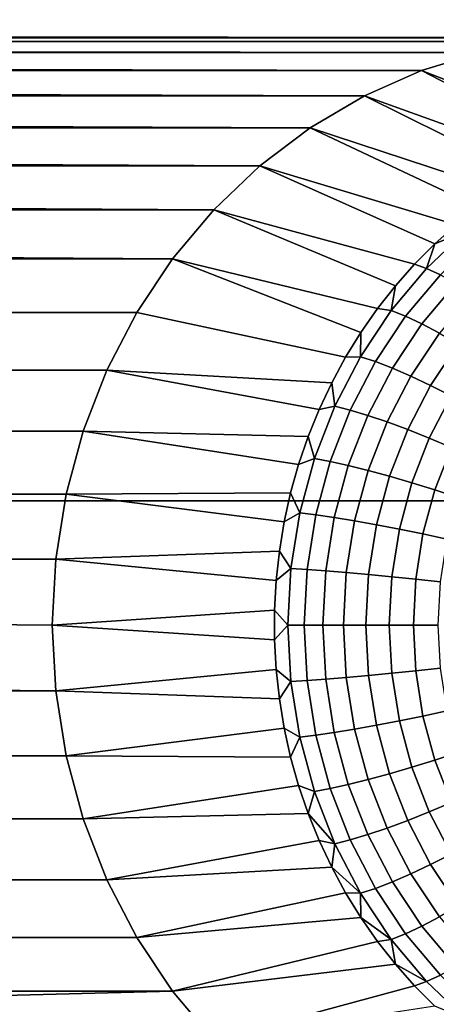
# Model space of a CAD drawing. Header units: metres. Extents: x -22 to 239, y -22 to 22.
# Tile 238 of 256: x 227.399 to 228.115, y -8.083 to -6.391. Entities that reach past the tile are written whole.
import ezdxf

# ---------------------------------------------------------------- set-up
doc = ezdxf.new("R2010")
doc.units = ezdxf.units.M
doc.layers.add('solid_10_151_033_XXX', color=7, linetype='CONTINUOUS')

msp = doc.modelspace()

# ---------------------------------------------------------------- linework, layer by layer
at = {"layer": 'solid_10_151_033_XXX'}
for points in [[(225.548538, -6.226433, 230.12645), (225.206329, -7.217679, 230.001892), (237.347992, -7.217677, 196.642944), (237.690201, -6.226431, 196.767502)], [(212.832291, -6.262797, 184.314514), (233.388245, -6.391063, 191.796265), (228.40274, -6.421983, 189.981689), (209.451569, -6.391066, 183.08403)], [(214.437057, -6.421983, 184.898605), (209.451569, -6.391066, 183.08403), (228.40274, -6.421983, 189.981689)], [(214.437057, -6.421983, 184.898605), (228.40274, -6.421983, 189.981689), (228.2966, -6.428329, 189.943054)], [(214.543213, -6.428329, 184.937241), (214.437057, -6.421983, 184.898605), (228.2966, -6.428329, 189.943054)], [(214.543213, -6.428329, 184.937241), (228.2966, -6.428329, 189.943054), (228.191711, -6.447292, 189.904892)], [(214.648087, -6.447292, 184.975403), (214.543213, -6.428329, 184.937241), (228.191711, -6.447292, 189.904892)], [(214.648087, -6.447292, 184.975403), (228.191711, -6.447292, 189.904892), (228.08963, -6.478591, 189.867737)], [(214.750168, -6.478591, 185.012558), (214.648087, -6.447292, 184.975403), (228.08963, -6.478591, 189.867737)], [(228.446823, -6.584462, 189.197372), (228.40094, -6.599083, 189.180679), (228.08963, -6.478591, 189.867737), (228.191711, -6.447292, 189.904892)], [(214.750168, -6.478591, 185.012558), (228.08963, -6.478591, 189.867737), (227.991302, -6.52194, 189.83194)], [(214.848511, -6.52194, 185.048355), (214.750168, -6.478591, 185.012558), (227.991302, -6.52194, 189.83194)], [(228.355927, -6.616518, 189.164291), (228.311935, -6.63671, 189.148285), (227.991302, -6.52194, 189.83194), (228.08963, -6.478591, 189.867737)], [(228.40094, -6.599083, 189.180679), (228.355927, -6.616518, 189.164291), (228.08963, -6.478591, 189.867737)], [(214.848511, -6.52194, 185.048355), (227.991302, -6.52194, 189.83194), (227.898346, -6.576612, 189.798111)], [(214.941467, -6.576612, 185.082184), (214.848511, -6.52194, 185.048355), (227.898346, -6.576612, 189.798111)], [(228.269135, -6.659589, 189.132706), (228.227646, -6.685079, 189.117599), (227.898346, -6.576612, 189.798111), (227.991302, -6.52194, 189.83194)], [(228.311935, -6.63671, 189.148285), (228.269135, -6.659589, 189.132706), (227.991302, -6.52194, 189.83194)], [(214.941467, -6.576612, 185.082184), (227.898346, -6.576612, 189.798111), (227.811554, -6.642142, 189.766525)], [(215.028244, -6.642142, 185.11377), (214.941467, -6.576612, 185.082184), (227.811554, -6.642142, 189.766525)], [(228.187622, -6.713092, 189.103027), (228.149185, -6.743535, 189.08905), (227.811554, -6.642142, 189.766525), (227.898346, -6.576612, 189.798111)], [(228.227646, -6.685079, 189.117599), (228.187622, -6.713092, 189.103027), (227.898346, -6.576612, 189.798111)], [(215.028244, -6.642142, 185.11377), (227.811554, -6.642142, 189.766525), (227.7323, -6.717515, 189.737671)], [(215.107498, -6.717515, 185.142624), (215.028244, -6.642142, 185.11377), (227.7323, -6.717515, 189.737671)], [(228.112488, -6.776303, 189.075684), (228.077652, -6.811287, 189.063004), (227.7323, -6.717515, 189.737671), (227.811554, -6.642142, 189.766525)], [(228.149185, -6.743535, 189.08905), (228.112488, -6.776303, 189.075684), (227.811554, -6.642142, 189.766525)], [(215.107498, -6.717515, 185.142624), (227.7323, -6.717515, 189.737671), (227.661469, -6.801858, 189.711899)], [(215.178329, -6.801858, 185.168396), (215.107498, -6.717515, 185.142624), (227.661469, -6.801858, 189.711899)], [(228.013977, -6.88742, 189.039841), (227.661469, -6.801858, 189.711899), (227.7323, -6.717515, 189.737671), (228.044769, -6.848368, 189.051041)], [(228.077652, -6.811287, 189.063004), (228.044769, -6.848368, 189.051041), (227.7323, -6.717515, 189.737671)], [(228.166336, -6.753716, 189.052063), (228.112488, -6.776303, 189.075684), (228.149185, -6.743535, 189.08905)], [(228.188812, -6.765988, 189.018921), (228.121979, -6.829546, 188.994583), (228.098267, -6.818447, 189.027298), (228.166336, -6.753716, 189.052063)], [(228.166336, -6.753716, 189.052063), (228.098267, -6.818447, 189.027298), (228.112488, -6.776303, 189.075684)], [(228.112488, -6.776303, 189.075684), (228.098267, -6.818447, 189.027298), (228.077652, -6.811287, 189.063004)], [(215.239914, -6.894212, 185.190811), (215.178329, -6.801858, 185.168396), (227.661469, -6.801858, 189.711899), (227.599899, -6.894212, 189.689484)], [(227.959061, -6.970903, 189.019836), (227.599899, -6.894212, 189.689484), (227.661469, -6.801858, 189.711899), (227.985382, -6.928311, 189.029419)], [(228.013977, -6.88742, 189.039841), (227.985382, -6.928311, 189.029419), (227.661469, -6.801858, 189.711899)], [(228.098267, -6.818447, 189.027298), (228.037445, -6.890881, 189.005157), (228.044769, -6.848368, 189.051041), (228.077652, -6.811287, 189.063004)], [(228.121979, -6.829546, 188.994583), (228.062256, -6.900668, 188.972855), (228.037445, -6.890881, 189.005157), (228.098267, -6.818447, 189.027298)], [(228.148315, -6.844364, 188.965561), (228.090057, -6.913733, 188.944366), (228.062256, -6.900668, 188.972855), (228.121979, -6.829546, 188.994583)], [(228.037445, -6.890881, 189.005157), (228.013977, -6.88742, 189.039841), (228.044769, -6.848368, 189.051041)], [(228.176758, -6.862611, 188.940796), (228.120316, -6.929822, 188.920242), (228.090057, -6.913733, 188.944366), (228.148315, -6.844364, 188.965561)], [(215.29129, -6.99313, 185.209518), (215.239914, -6.894212, 185.190811), (227.599899, -6.894212, 189.689484), (227.548523, -6.99313, 189.670776)], [(227.959061, -6.970903, 189.019836), (227.935104, -7.015052, 189.011124), (227.548523, -6.99313, 189.670776), (227.599899, -6.894212, 189.689484)], [(228.037445, -6.890881, 189.005157), (227.984619, -6.970107, 188.985931), (227.985382, -6.928311, 189.029419), (228.013977, -6.88742, 189.039841)], [(228.062256, -6.900668, 188.972855), (228.010391, -6.978458, 188.953979), (227.984619, -6.970107, 188.985931), (228.037445, -6.890881, 189.005157)], [(228.090057, -6.913733, 188.944366), (228.039474, -6.989607, 188.925949), (228.010391, -6.978458, 188.953979), (228.062256, -6.900668, 188.972855)], [(228.120316, -6.929822, 188.920242), (228.071289, -7.003336, 188.902405), (228.039474, -6.989607, 188.925949), (228.090057, -6.913733, 188.944366)], [(227.984619, -6.970107, 188.985931), (227.959061, -6.970903, 189.019836), (227.985382, -6.928311, 189.029419)], [(228.152405, -6.948622, 188.900986), (228.10524, -7.019378, 188.883804), (228.071289, -7.003336, 188.902405), (228.120316, -6.929822, 188.920242)], [(228.185745, -6.969764, 188.886932), (228.140625, -7.037419, 188.870514), (228.10524, -7.019378, 188.883804), (228.152405, -6.948622, 188.900986)], [(227.984619, -6.970107, 188.985931), (227.94046, -7.055129, 188.969864), (227.935104, -7.015052, 189.011124), (227.959061, -6.970903, 189.019836)], [(228.010391, -6.978458, 188.953979), (227.967041, -7.06194, 188.938187), (227.94046, -7.055129, 188.969864), (227.984619, -6.970107, 188.985931)], [(228.039474, -6.989607, 188.925949), (227.997192, -7.071032, 188.910553), (227.967041, -7.06194, 188.938187), (228.010391, -6.978458, 188.953979)], [(215.332016, -7.097782, 185.224335), (215.29129, -6.99313, 185.209518), (227.548523, -6.99313, 189.670776), (227.507782, -7.097782, 189.65596)], [(227.913605, -7.060609, 189.003296), (227.894623, -7.107418, 188.996399), (227.507782, -7.097782, 189.65596), (227.548523, -6.99313, 189.670776)], [(227.935104, -7.015052, 189.011124), (227.913605, -7.060609, 189.003296), (227.548523, -6.99313, 189.670776)], [(228.071289, -7.003336, 188.902405), (228.030319, -7.082228, 188.887497), (227.997192, -7.071032, 188.910553), (228.039474, -6.989607, 188.925949)], [(227.94046, -7.055129, 188.969864), (227.913605, -7.060609, 189.003296), (227.935104, -7.015052, 189.011124)], [(228.10524, -7.019378, 188.883804), (228.065796, -7.095311, 188.869461), (228.030319, -7.082228, 188.887497), (228.071289, -7.003336, 188.902405)], [(228.140625, -7.037419, 188.870514), (228.102921, -7.110023, 188.856781), (228.065796, -7.095311, 188.869461), (228.10524, -7.019378, 188.883804)], [(228.176788, -7.057108, 188.862762), (228.140976, -7.12608, 188.849731), (228.102921, -7.110023, 188.856781), (228.140625, -7.037419, 188.870514)], [(227.94046, -7.055129, 188.969864), (227.905533, -7.144877, 188.957138), (227.894623, -7.107418, 188.996399), (227.913605, -7.060609, 189.003296)], [(227.967041, -7.06194, 188.938187), (227.932739, -7.150062, 188.925705), (227.905533, -7.144877, 188.957138), (227.94046, -7.055129, 188.969864)], [(227.997192, -7.071032, 188.910553), (227.96373, -7.156983, 188.898376), (227.932739, -7.150062, 188.925705), (227.967041, -7.06194, 188.938187)], [(228.030319, -7.082228, 188.887497), (227.99791, -7.165506, 188.875702), (227.96373, -7.156983, 188.898376), (227.997192, -7.071032, 188.910553)], [(228.065796, -7.095311, 188.869461), (228.034592, -7.175465, 188.858093), (227.99791, -7.165506, 188.875702), (228.030319, -7.082228, 188.887497)], [(215.361435, -7.206415, 185.235046), (215.332016, -7.097782, 185.224335), (227.507782, -7.097782, 189.65596), (227.478378, -7.206415, 189.645248)], [(227.87825, -7.155323, 188.990433), (227.864502, -7.20416, 188.985428), (227.478378, -7.206415, 189.645248), (227.507782, -7.097782, 189.65596)], [(227.894623, -7.107418, 188.996399), (227.87825, -7.155323, 188.990433), (227.507782, -7.097782, 189.65596)], [(228.102921, -7.110023, 188.856781), (228.07309, -7.186664, 188.845932), (228.034592, -7.175465, 188.858093), (228.065796, -7.095311, 188.869461)], [(227.905533, -7.144877, 188.957138), (227.87825, -7.155323, 188.990433), (227.894623, -7.107418, 188.996399)], [(228.140976, -7.12608, 188.849731), (228.112625, -7.198887, 188.839417), (228.07309, -7.186664, 188.845932), (228.102921, -7.110023, 188.856781)], [(228.179199, -7.143167, 188.848434), (228.152451, -7.211894, 188.838699), (228.112625, -7.198887, 188.839417), (228.140976, -7.12608, 188.849731)], [(227.905533, -7.144877, 188.957138), (227.880264, -7.238224, 188.947952), (227.864502, -7.20416, 188.985428), (227.87825, -7.155323, 188.990433)], [(227.932739, -7.150062, 188.925705), (227.907928, -7.241717, 188.916672), (227.880264, -7.238224, 188.947952), (227.905533, -7.144877, 188.957138)], [(227.96373, -7.156983, 188.898376), (227.939529, -7.24638, 188.889572), (227.907928, -7.241717, 188.916672), (227.932739, -7.150062, 188.925705)], [(227.99791, -7.165506, 188.875702), (227.974457, -7.252122, 188.867157), (227.939529, -7.24638, 188.889572), (227.96373, -7.156983, 188.898376)], [(228.034592, -7.175465, 188.858093), (228.012024, -7.258832, 188.849884), (227.974457, -7.252122, 188.867157), (227.99791, -7.165506, 188.875702)], [(228.07309, -7.186664, 188.845932), (228.051514, -7.266377, 188.838074), (228.012024, -7.258832, 188.849884), (228.034592, -7.175465, 188.858093)], [(228.112625, -7.198887, 188.839417), (228.092133, -7.274612, 188.831955), (228.051514, -7.266377, 188.838074), (228.07309, -7.186664, 188.845932)], [(227.864502, -7.20416, 188.985428), (227.853455, -7.253765, 188.981415), (227.478378, -7.206415, 189.645248)], [(227.880264, -7.238224, 188.947952), (227.853455, -7.253765, 188.981415), (227.864502, -7.20416, 188.985428)], [(228.152451, -7.211894, 188.838699), (228.133102, -7.283375, 188.83165), (228.092133, -7.274612, 188.831955), (228.112625, -7.198887, 188.839417)], [(215.379257, -7.318026, 185.241531), (215.361435, -7.206415, 185.235046), (227.478378, -7.206415, 189.645248), (227.460556, -7.318026, 189.638763)], [(225.206329, -7.217679, 230.001892), (224.814148, -8.187881, 229.859146), (236.955811, -8.187879, 196.500198), (237.347992, -7.217677, 196.642944)], [(227.853455, -7.253765, 188.981415), (227.845139, -7.303969, 188.978378), (227.460556, -7.318026, 189.638763), (227.478378, -7.206415, 189.645248)], [(227.880264, -7.238224, 188.947952), (227.86496, -7.333995, 188.942383), (227.845139, -7.303969, 188.978378), (227.853455, -7.253765, 188.981415)], [(227.907928, -7.241717, 188.916672), (227.892914, -7.335752, 188.911209), (227.86496, -7.333995, 188.942383), (227.880264, -7.238224, 188.947952)], [(227.939529, -7.24638, 188.889572), (227.924881, -7.338099, 188.884247), (227.892914, -7.335752, 188.911209), (227.907928, -7.241717, 188.916672)], [(227.974457, -7.252122, 188.867157), (227.960266, -7.340988, 188.862), (227.924881, -7.338099, 188.884247), (227.939529, -7.24638, 188.889572)], [(228.012024, -7.258832, 188.849884), (227.998367, -7.344364, 188.84491), (227.960266, -7.340988, 188.862), (227.974457, -7.252122, 188.867157)], [(228.051514, -7.266377, 188.838074), (228.038452, -7.34816, 188.833313), (227.998367, -7.344364, 188.84491), (228.012024, -7.258832, 188.849884)], [(228.092133, -7.274612, 188.831955), (228.079727, -7.352304, 188.827438), (228.038452, -7.34816, 188.833313), (228.051514, -7.266377, 188.838074)], [(228.133102, -7.283375, 188.83165), (228.121384, -7.356713, 188.827393), (228.079727, -7.352304, 188.827438), (228.092133, -7.274612, 188.831955)], [(227.845139, -7.303969, 188.978378), (227.839584, -7.354603, 188.976349), (227.460556, -7.318026, 189.638763)], [(227.86496, -7.333995, 188.942383), (227.839584, -7.354603, 188.976349), (227.845139, -7.303969, 188.978378)], [(215.379257, -7.318026, 185.241531), (227.45459, -7.430985, 189.636597), (227.460556, -7.543944, 189.638763), (215.385208, -7.430985, 185.243698)], [(215.379257, -7.318026, 185.241531), (227.460556, -7.318026, 189.638763), (227.45459, -7.430985, 189.636597)], [(227.839584, -7.354603, 188.976349), (227.836792, -7.405496, 188.975342), (227.45459, -7.430985, 189.636597), (227.460556, -7.318026, 189.638763)], [(227.86496, -7.333995, 188.942383), (227.859848, -7.430985, 188.940521), (227.836792, -7.405496, 188.975342), (227.839584, -7.354603, 188.976349)], [(227.892914, -7.335752, 188.911209), (227.887878, -7.430985, 188.909378), (227.859848, -7.430985, 188.940521), (227.86496, -7.333995, 188.942383)], [(227.924881, -7.338099, 188.884247), (227.919983, -7.430985, 188.882462), (227.887878, -7.430985, 188.909378), (227.892914, -7.335752, 188.911209)], [(227.960266, -7.340988, 188.862), (227.955521, -7.430985, 188.860275), (227.919983, -7.430985, 188.882462), (227.924881, -7.338099, 188.884247)], [(227.998367, -7.344364, 188.84491), (227.993805, -7.430985, 188.843246), (227.955521, -7.430985, 188.860275), (227.960266, -7.340988, 188.862)], [(228.038452, -7.34816, 188.833313), (228.034088, -7.430985, 188.831726), (227.993805, -7.430985, 188.843246), (227.998367, -7.344364, 188.84491)], [(228.079727, -7.352304, 188.827438), (228.075577, -7.430985, 188.825928), (228.034088, -7.430985, 188.831726), (228.038452, -7.34816, 188.833313)], [(228.121384, -7.356713, 188.827393), (228.117477, -7.430985, 188.825974), (228.075577, -7.430985, 188.825928), (228.079727, -7.352304, 188.827438)], [(227.836792, -7.405496, 188.975342), (227.836792, -7.456475, 188.975342), (227.45459, -7.430985, 189.636597)], [(227.859848, -7.430985, 188.940521), (227.836792, -7.456475, 188.975342), (227.836792, -7.405496, 188.975342)], [(215.379257, -7.543944, 185.241531), (215.385208, -7.430985, 185.243698), (227.460556, -7.543944, 189.638763)], [(227.836792, -7.456475, 188.975342), (227.839584, -7.507367, 188.976349), (227.460556, -7.543944, 189.638763), (227.45459, -7.430985, 189.636597)], [(227.859848, -7.430985, 188.940521), (227.86496, -7.527976, 188.942383), (227.839584, -7.507367, 188.976349), (227.836792, -7.456475, 188.975342)], [(227.887878, -7.430985, 188.909378), (227.892914, -7.526218, 188.911209), (227.86496, -7.527976, 188.942383), (227.859848, -7.430985, 188.940521)], [(227.919983, -7.430985, 188.882462), (227.924881, -7.523872, 188.884247), (227.892914, -7.526218, 188.911209), (227.887878, -7.430985, 188.909378)], [(227.955521, -7.430985, 188.860275), (227.960266, -7.520982, 188.862), (227.924881, -7.523872, 188.884247), (227.919983, -7.430985, 188.882462)], [(227.993805, -7.430985, 188.843246), (227.998367, -7.517607, 188.84491), (227.960266, -7.520982, 188.862), (227.955521, -7.430985, 188.860275)], [(228.034088, -7.430985, 188.831726), (228.038452, -7.51381, 188.833313), (227.998367, -7.517607, 188.84491), (227.993805, -7.430985, 188.843246)], [(228.075577, -7.430985, 188.825928), (228.079727, -7.509666, 188.827438), (228.038452, -7.51381, 188.833313), (228.034088, -7.430985, 188.831726)], [(228.117477, -7.430985, 188.825974), (228.121384, -7.505257, 188.827393), (228.079727, -7.509666, 188.827438), (228.075577, -7.430985, 188.825928)], [(227.839584, -7.507367, 188.976349), (227.845139, -7.558002, 188.978378), (227.460556, -7.543944, 189.638763)], [(227.86496, -7.527976, 188.942383), (227.845139, -7.558002, 188.978378), (227.839584, -7.507367, 188.976349)], [(228.079727, -7.509666, 188.827438), (228.092133, -7.587358, 188.831955), (228.051514, -7.595593, 188.838074), (228.038452, -7.51381, 188.833313)], [(228.121384, -7.505257, 188.827393), (228.133102, -7.578595, 188.83165), (228.092133, -7.587358, 188.831955), (228.079727, -7.509666, 188.827438)], [(227.892914, -7.526218, 188.911209), (227.907928, -7.620253, 188.916672), (227.880264, -7.623746, 188.947952), (227.86496, -7.527976, 188.942383)], [(227.924881, -7.523872, 188.884247), (227.939529, -7.61559, 188.889572), (227.907928, -7.620253, 188.916672), (227.892914, -7.526218, 188.911209)], [(227.960266, -7.520982, 188.862), (227.974457, -7.609848, 188.867157), (227.939529, -7.61559, 188.889572), (227.924881, -7.523872, 188.884247)], [(227.998367, -7.517607, 188.84491), (228.012024, -7.603139, 188.849884), (227.974457, -7.609848, 188.867157), (227.960266, -7.520982, 188.862)], [(228.038452, -7.51381, 188.833313), (228.051514, -7.595593, 188.838074), (228.012024, -7.603139, 188.849884), (227.998367, -7.517607, 188.84491)], [(215.361435, -7.655555, 185.235046), (215.379257, -7.543944, 185.241531), (227.460556, -7.543944, 189.638763), (227.478378, -7.655555, 189.645248)], [(227.845139, -7.558002, 188.978378), (227.853455, -7.608206, 188.981415), (227.478378, -7.655555, 189.645248), (227.460556, -7.543944, 189.638763)], [(227.86496, -7.527976, 188.942383), (227.880264, -7.623746, 188.947952), (227.853455, -7.608206, 188.981415), (227.845139, -7.558002, 188.978378)], [(228.092133, -7.587358, 188.831955), (228.112625, -7.663084, 188.839417), (228.07309, -7.675306, 188.845932), (228.051514, -7.595593, 188.838074)], [(228.133102, -7.578595, 188.83165), (228.152451, -7.650076, 188.838699), (228.112625, -7.663084, 188.839417), (228.092133, -7.587358, 188.831955)], [(227.853455, -7.608206, 188.981415), (227.864502, -7.65781, 188.985428), (227.478378, -7.655555, 189.645248)], [(227.880264, -7.623746, 188.947952), (227.864502, -7.65781, 188.985428), (227.853455, -7.608206, 188.981415)], [(227.974457, -7.609848, 188.867157), (227.99791, -7.696464, 188.875702), (227.96373, -7.704987, 188.898376), (227.939529, -7.61559, 188.889572)], [(228.012024, -7.603139, 188.849884), (228.034592, -7.686506, 188.858093), (227.99791, -7.696464, 188.875702), (227.974457, -7.609848, 188.867157)], [(228.051514, -7.595593, 188.838074), (228.07309, -7.675306, 188.845932), (228.034592, -7.686506, 188.858093), (228.012024, -7.603139, 188.849884)], [(227.880264, -7.623746, 188.947952), (227.905533, -7.717093, 188.957138), (227.87825, -7.706647, 188.990433), (227.864502, -7.65781, 188.985428)], [(227.907928, -7.620253, 188.916672), (227.932739, -7.711908, 188.925705), (227.905533, -7.717093, 188.957138), (227.880264, -7.623746, 188.947952)], [(227.939529, -7.61559, 188.889572), (227.96373, -7.704987, 188.898376), (227.932739, -7.711908, 188.925705), (227.907928, -7.620253, 188.916672)], [(215.332016, -7.764188, 185.224335), (215.361435, -7.655555, 185.235046), (227.478378, -7.655555, 189.645248), (227.507782, -7.764188, 189.65596)], [(227.864502, -7.65781, 188.985428), (227.87825, -7.706647, 188.990433), (227.507782, -7.764188, 189.65596), (227.478378, -7.655555, 189.645248)], [(228.152451, -7.650076, 188.838699), (228.179199, -7.718803, 188.848434), (228.140976, -7.73589, 188.849731), (228.112625, -7.663084, 188.839417)], [(228.07309, -7.675306, 188.845932), (228.102921, -7.751947, 188.856781), (228.065796, -7.76666, 188.869461), (228.034592, -7.686506, 188.858093)], [(228.112625, -7.663084, 188.839417), (228.140976, -7.73589, 188.849731), (228.102921, -7.751947, 188.856781), (228.07309, -7.675306, 188.845932)], [(227.99791, -7.696464, 188.875702), (228.030319, -7.779742, 188.887497), (227.997192, -7.790938, 188.910553), (227.96373, -7.704987, 188.898376)], [(228.034592, -7.686506, 188.858093), (228.065796, -7.76666, 188.869461), (228.030319, -7.779742, 188.887497), (227.99791, -7.696464, 188.875702)], [(227.87825, -7.706647, 188.990433), (227.894623, -7.754552, 188.996399), (227.507782, -7.764188, 189.65596)], [(227.905533, -7.717093, 188.957138), (227.894623, -7.754552, 188.996399), (227.87825, -7.706647, 188.990433)], [(227.932739, -7.711908, 188.925705), (227.967041, -7.800031, 188.938187), (227.94046, -7.806841, 188.969864), (227.905533, -7.717093, 188.957138)], [(227.96373, -7.704987, 188.898376), (227.997192, -7.790938, 188.910553), (227.967041, -7.800031, 188.938187), (227.932739, -7.711908, 188.925705)], [(227.905533, -7.717093, 188.957138), (227.94046, -7.806841, 188.969864), (227.894623, -7.754552, 188.996399)], [(228.140976, -7.73589, 188.849731), (228.176788, -7.804862, 188.862762), (228.140625, -7.824551, 188.870514), (228.102921, -7.751947, 188.856781)], [(215.29129, -7.86884, 185.209518), (215.332016, -7.764188, 185.224335), (227.507782, -7.764188, 189.65596), (227.548523, -7.86884, 189.670776)], [(227.894623, -7.754552, 188.996399), (227.913605, -7.801362, 189.003296), (227.548523, -7.86884, 189.670776), (227.507782, -7.764188, 189.65596)], [(227.94046, -7.806841, 188.969864), (227.913605, -7.801362, 189.003296), (227.894623, -7.754552, 188.996399)], [(228.102921, -7.751947, 188.856781), (228.140625, -7.824551, 188.870514), (228.10524, -7.842592, 188.883804), (228.065796, -7.76666, 188.869461)], [(228.030319, -7.779742, 188.887497), (228.071289, -7.858634, 188.902405), (228.039474, -7.872363, 188.925949), (227.997192, -7.790938, 188.910553)], [(228.065796, -7.76666, 188.869461), (228.10524, -7.842592, 188.883804), (228.071289, -7.858634, 188.902405), (228.030319, -7.779742, 188.887497)], [(227.997192, -7.790938, 188.910553), (228.039474, -7.872363, 188.925949), (228.010391, -7.883512, 188.953979), (227.967041, -7.800031, 188.938187)], [(227.913605, -7.801362, 189.003296), (227.935104, -7.846918, 189.011124), (227.548523, -7.86884, 189.670776)], [(227.94046, -7.806841, 188.969864), (227.935104, -7.846918, 189.011124), (227.913605, -7.801362, 189.003296)], [(227.94046, -7.806841, 188.969864), (227.984619, -7.891863, 188.985931), (227.935104, -7.846918, 189.011124)], [(227.967041, -7.800031, 188.938187), (228.010391, -7.883512, 188.953979), (227.984619, -7.891863, 188.985931), (227.94046, -7.806841, 188.969864)], [(228.140625, -7.824551, 188.870514), (228.185745, -7.892206, 188.886932), (228.152405, -7.913349, 188.900986), (228.10524, -7.842592, 188.883804)], [(227.935104, -7.846918, 189.011124), (227.959061, -7.891067, 189.019836), (227.599899, -7.967758, 189.689484), (227.548523, -7.86884, 189.670776)], [(227.984619, -7.891863, 188.985931), (227.959061, -7.891067, 189.019836), (227.935104, -7.846918, 189.011124)], [(228.10524, -7.842592, 188.883804), (228.152405, -7.913349, 188.900986), (228.120316, -7.932148, 188.920242), (228.071289, -7.858634, 188.902405)], [(228.071289, -7.858634, 188.902405), (228.120316, -7.932148, 188.920242), (228.090057, -7.948237, 188.944366), (228.039474, -7.872363, 188.925949)], [(215.239914, -7.967758, 185.190811), (215.29129, -7.86884, 185.209518), (227.548523, -7.86884, 189.670776), (227.599899, -7.967758, 189.689484)], [(228.039474, -7.872363, 188.925949), (228.090057, -7.948237, 188.944366), (228.062256, -7.961302, 188.972855), (228.010391, -7.883512, 188.953979)], [(227.959061, -7.891067, 189.019836), (227.985382, -7.933659, 189.029419), (227.599899, -7.967758, 189.689484)], [(227.984619, -7.891863, 188.985931), (227.985382, -7.933659, 189.029419), (227.959061, -7.891067, 189.019836)], [(228.010391, -7.883512, 188.953979), (228.062256, -7.961302, 188.972855), (228.037445, -7.971089, 189.005157), (227.984619, -7.891863, 188.985931)], [(227.984619, -7.891863, 188.985931), (228.037445, -7.971089, 189.005157), (227.985382, -7.933659, 189.029419)], [(228.120316, -7.932148, 188.920242), (228.176758, -7.999359, 188.940796), (228.148315, -8.017607, 188.965561), (228.090057, -7.948237, 188.944366)], [(227.985382, -7.933659, 189.029419), (228.013977, -7.974551, 189.039841), (227.661469, -8.060113, 189.711899), (227.599899, -7.967758, 189.689484)], [(228.037445, -7.971089, 189.005157), (228.013977, -7.974551, 189.039841), (227.985382, -7.933659, 189.029419)], [(228.090057, -7.948237, 188.944366), (228.148315, -8.017607, 188.965561), (228.121979, -8.032424, 188.994583), (228.062256, -7.961302, 188.972855)], [(228.062256, -7.961302, 188.972855), (228.121979, -8.032424, 188.994583), (228.098267, -8.043524, 189.027298), (228.037445, -7.971089, 189.005157)], [(215.178329, -8.060113, 185.168396), (215.239914, -7.967758, 185.190811), (227.599899, -7.967758, 189.689484), (227.661469, -8.060113, 189.711899)], [(228.013977, -7.974551, 189.039841), (228.044769, -8.013602, 189.051041), (227.661469, -8.060113, 189.711899)], [(228.037445, -7.971089, 189.005157), (228.044769, -8.013602, 189.051041), (228.013977, -7.974551, 189.039841)], [(228.037445, -7.971089, 189.005157), (228.098267, -8.043524, 189.027298), (228.044769, -8.013602, 189.051041)], [(228.044769, -8.013602, 189.051041), (228.077652, -8.050683, 189.063004), (227.7323, -8.144456, 189.737671), (227.661469, -8.060113, 189.711899)], [(228.098267, -8.043524, 189.027298), (228.077652, -8.050683, 189.063004), (228.044769, -8.013602, 189.051041)], [(228.121979, -8.032424, 188.994583), (228.188812, -8.095983, 189.018921), (228.166336, -8.108254, 189.052063), (228.098267, -8.043524, 189.027298)], [(228.077652, -8.050683, 189.063004), (228.112488, -8.085667, 189.075684), (227.7323, -8.144456, 189.737671)], [(228.098267, -8.043524, 189.027298), (228.166336, -8.108254, 189.052063), (228.112488, -8.085667, 189.075684), (228.077652, -8.050683, 189.063004)], [(215.178329, -8.060113, 185.168396), (227.661469, -8.060113, 189.711899), (226.392929, -8.092764, 189.250183)], [(226.49884, -8.103333, 189.288727), (226.392929, -8.092764, 189.250183), (227.661469, -8.060113, 189.711899), (227.7323, -8.144456, 189.737671)]]:
    msp.add_3dface(points, dxfattribs=at)

doc.saveas('drawing.dxf')
